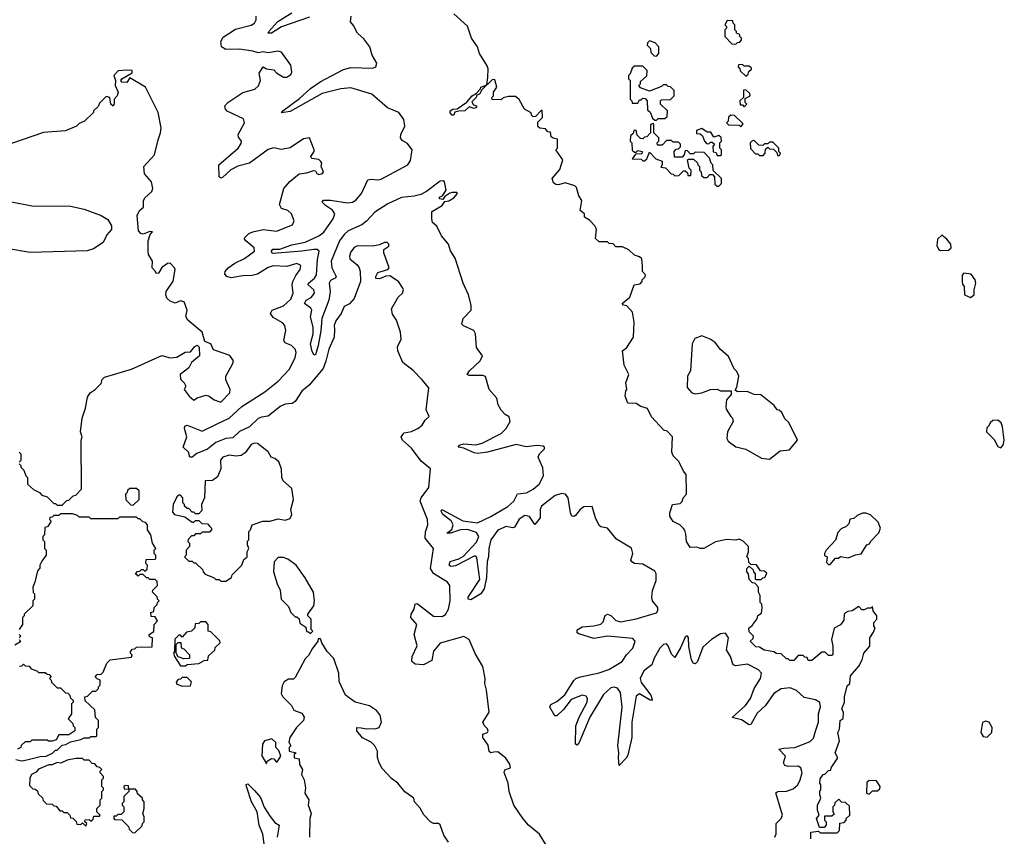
# Model space of a CAD drawing. Extents: x 2528705 to 2678277, y 911730 to 1023331.
# Tile 234 of 241: x 2672103 to 2677936, y 928620 to 933455. Entities that reach past the tile are written whole.
import ezdxf

# ---------------------------------------------------------------- set-up
doc = ezdxf.new("R2010")
doc.units = 0

msp = doc.modelspace()

# ---------------------------------------------------------------- linework, layer by layer
at = {"layer": '0CON20XD'}
for points in [[(2673820.2, 933469.8), (2673655, 933412.5), (2673594.8, 933374.8), (2673574.6, 933374.6), (2673579.6, 933385), (2673632.8, 933445), (2673715, 933496.2)], [(2673968.6, 931621.4), (2673965.9, 931575), (2673934.3, 931505), (2673917.5, 931432.5), (2673900.5, 931389.5), (2673818.8, 931291.2), (2673775, 931255.3), (2673735, 931194.1), (2673716.5, 931183.5), (2673675, 931178.8), (2673645.3, 931165), (2673575, 931106.7), (2673535, 931101.7), (2673515, 931093), (2673465, 931044.7), (2673405, 931017.7), (2673365, 930980), (2673324.8, 930975.2), (2673265, 930951.2), (2673215, 930911.4), (2673152.8, 930887.2), (2673125, 930864), (2673110.6, 930865), (2673103.5, 930895), (2673072.5, 930925), (2673094.1, 930985), (2673079.5, 931035), (2673081.1, 931048.9), (2673095, 931054.4), (2673185, 931019.4), (2673269.4, 931059.4), (2673345, 931096.7), (2673420, 931165), (2673555, 931251.8), (2673634.9, 931315.1), (2673702.1, 931385), (2673734.8, 931455), (2673740.9, 931485), (2673735.4, 931505), (2673713.1, 931525), (2673675, 931541.4), (2673667.1, 931555), (2673680, 931615), (2673674.2, 931645), (2673660.7, 931660.7), (2673605, 931692.7), (2673588.9, 931715), (2673599.2, 931735), (2673665, 931761.5), (2673708.8, 931801.2), (2673723.3, 931835), (2673717.3, 931885), (2673720.5, 931905), (2673738.8, 931941.2), (2673765.6, 931975), (2673769.3, 931999.3), (2673745, 932010.6), (2673685.7, 931994.3), (2673605, 931998.6), (2673575, 931987), (2673511.6, 931948.4), (2673480.4, 931939.6), (2673425, 931938.2), (2673355, 931925.9), (2673330.4, 931935), (2673318.6, 931948.6), (2673320.3, 931965), (2673338.3, 931985), (2673377.5, 932012.5), (2673435, 932040.2), (2673494, 932085), (2673491.8, 932105), (2673441.9, 932145), (2673434.4, 932155), (2673436.9, 932165), (2673461.2, 932188.8), (2673485, 932199.2), (2673545, 932212.5), (2673625, 932203.5), (2673718.6, 932241.4), (2673730, 932265), (2673713.8, 932305), (2673691.2, 932325), (2673655, 932338), (2673641.3, 932361.3), (2673667.5, 932455), (2673702.7, 932497.3), (2673758.3, 932541.7), (2673805, 932548.8), (2673845, 932562.5), (2673855, 932560), (2673862.5, 932545), (2673875, 932538.8), (2673896.2, 932545), (2673902.5, 932555), (2673890, 932585), (2673892.5, 932605), (2673887.5, 932615), (2673875, 932626.7), (2673833.3, 932633.3), (2673827.5, 932645), (2673846.7, 932675), (2673846.7, 932685), (2673820, 932755), (2673785, 932750), (2673705, 932696.7), (2673655, 932686.7), (2673606.9, 932696.9), (2673575, 932687.1), (2673464.7, 932605.3), (2673395, 932588), (2673354.7, 932565.3), (2673305, 932521.5), (2673295, 932517.1), (2673284.5, 932525), (2673283.4, 932596.6), (2673397.1, 932695), (2673415, 932721.2), (2673416.9, 932735), (2673399.7, 932759.7), (2673397.5, 932775), (2673434, 932845), (2673428.1, 932868.1), (2673332.6, 932912.6), (2673322.5, 932925), (2673318.1, 932945), (2673335.9, 932964.1), (2673425, 933024.3), (2673495.7, 933044.3), (2673517.1, 933062.9), (2673528.8, 933095), (2673521.7, 933138.3), (2673545, 933176.7), (2673565, 933163.3), (2673608.3, 933158.3), (2673625, 933140), (2673665, 933114), (2673685.8, 933114.2), (2673709.5, 933130.5), (2673716, 933145), (2673708.8, 933185), (2673655, 933263.3), (2673635, 933268), (2673575, 933258), (2673545, 933263.8), (2673515, 933259.2), (2673485, 933269.5), (2673405, 933281.1), (2673325, 933279.1), (2673298.2, 933295), (2673294.1, 933325), (2673308.2, 933351.8), (2673381.4, 933398.6), (2673475, 933423.1), (2673495, 933434.5), (2673503.3, 933455), (2673503.1, 933475)], [(2673848.3, 931468.3), (2673835, 931490), (2673825.4, 931535), (2673841.6, 931595), (2673841, 931635), (2673826.5, 931695), (2673834.7, 931735), (2673828, 931748), (2673789.6, 931775), (2673800.3, 931795), (2673830.2, 931809.8), (2673850.2, 931835), (2673845.8, 931855.8), (2673811.5, 931885), (2673814.8, 931895), (2673850.4, 931925), (2673862, 931945), (2673867.2, 932035), (2673877, 932085), (2673865, 932094.3), (2673845.2, 932095.2), (2673775, 932083.7), (2673605, 932070.9), (2673596, 932075), (2673595.7, 932085), (2673603.7, 932096.3), (2673645, 932097.1), (2673715, 932122.8), (2673795, 932138.6), (2673874.7, 932175), (2673905, 932196.6), (2673960.4, 932275), (2673970.6, 932305), (2673956.7, 932326.7), (2673914.1, 932355), (2673894.5, 932375.5), (2673903.3, 932386.7), (2673945, 932386.3), (2674045, 932371.6), (2674075, 932374.1), (2674095, 932387.3), (2674128.8, 932425), (2674165, 932506.9), (2674185, 932510.9), (2674225, 932506.2), (2674245, 932511.8), (2674402.5, 932595), (2674417.7, 932622.3), (2674428.6, 932685), (2674401.4, 932721.4), (2674369.8, 932739.8), (2674360, 932755), (2674361.8, 932775), (2674385.4, 932825), (2674379.4, 932865), (2674350, 932905), (2674282.3, 932932.3), (2674188.9, 933015), (2674065, 933051.3), (2674005, 933045.6), (2673895, 933018.9), (2673705, 932911.9), (2673655, 932904), (2673662, 932915), (2673760.6, 932989.4), (2673825, 933047), (2673883.8, 933086.2), (2674020.5, 933159.5), (2674065, 933171.8), (2674195, 933168.6), (2674213.3, 933175), (2674218.3, 933198.3), (2674191.2, 933245), (2674176.7, 933295), (2674141.7, 933341.7), (2674103.8, 933375), (2674080.8, 933420.8), (2674062.3, 933442.3), (2674066.2, 933475)], [(2677035, 929954), (2677008.3, 929951.7), (2676996.2, 929943.8), (2676987.5, 929935), (2676985, 929900), (2676965, 929872.5), (2676928.3, 929851.7), (2676912.5, 929785), (2676920, 929745), (2676920, 929695), (2676915, 929690), (2676895, 929690), (2676875, 929710), (2676855, 929710), (2676795, 929660), (2676775, 929660), (2676768.3, 929678.3), (2676755, 929680), (2676745, 929690), (2676715, 929690), (2676688.3, 929661.7), (2676665, 929660), (2676655, 929670), (2676645, 929670), (2676615, 929700), (2676585, 929702.5), (2676571.7, 929711.7), (2676513, 929723), (2676485, 929740), (2676465, 929742.5), (2676430, 929775), (2676448.3, 929791.7), (2676450, 929805), (2676425, 929830), (2676423.3, 929853.3), (2676442.5, 929867.5), (2676472.5, 929907.5), (2676475, 929927.5), (2676498.3, 929941.7), (2676502.5, 929975), (2676500, 929995), (2676490, 930005), (2676490, 930045), (2676480, 930065), (2676480, 930095), (2676458.3, 930118.3), (2676445, 930120), (2676425, 930140), (2676420, 930175), (2676410, 930185), (2676410, 930205), (2676425, 930220), (2676448.3, 930198.3), (2676450, 930185), (2676460, 930175), (2676460, 930145), (2676465, 930140), (2676495, 930140), (2676505, 930150), (2676518.3, 930151.7), (2676528.3, 930178.3), (2676515, 930190), (2676491.7, 930191.7), (2676468.3, 930228.3), (2676435, 930230), (2676421.7, 930241.7), (2676420, 930265), (2676410, 930275), (2676420, 930305), (2676420, 930335), (2676388.3, 930368.3), (2676365, 930380), (2676345.8, 930374.2), (2676292.3, 930377.7), (2676225, 930363.8), (2676155, 930323.8), (2676135, 930323.8), (2676115, 930332.5), (2676075, 930330), (2676052.5, 930365), (2676049.3, 930409.3), (2676043.3, 930433.3), (2676035, 930442.5), (2676014.1, 930464.1), (2675974.3, 930484.3), (2675953.6, 930516.4), (2675953.9, 930536.1), (2675970, 930585), (2676015, 930590), (2676028.3, 930601.7), (2676033.3, 930625), (2676053.6, 930646.4), (2676054.2, 930655.8), (2676051.7, 930761.7), (2676035, 930782.5), (2676008.3, 930838.3), (2675975, 930872.5), (2675966.2, 930895), (2675970, 930985), (2675938.3, 931018.3), (2675920, 931025), (2675845, 931103.8), (2675823, 931153), (2675782.5, 931165), (2675755, 931182.5), (2675705, 931183.8), (2675690, 931225), (2675693, 931257), (2675700, 931265), (2675693.3, 931305), (2675712.5, 931355), (2675685, 931410), (2675673.3, 931495), (2675700, 931515), (2675740, 931575), (2675744.1, 931664.1), (2675733, 931723), (2675700, 931760), (2675680, 931765), (2675672.5, 931775), (2675718.3, 931811.7), (2675742.5, 931885), (2675778.3, 931891.7), (2675790, 931905), (2675790, 931915), (2675808.3, 931931.7), (2675810, 931945), (2675793.3, 931965), (2675791.7, 931998.3), (2675788.3, 932038.3), (2675775, 932050), (2675745, 932060), (2675712.5, 932092.5), (2675675, 932110), (2675635, 932110), (2675618.3, 932128.3), (2675595, 932130), (2675585, 932140), (2675535, 932140), (2675515, 932160), (2675520, 932215), (2675510, 932235), (2675478.3, 932268.3), (2675450, 932285), (2675450, 932305), (2675423.3, 932325), (2675433.6, 932383.6), (2675415, 932412.5), (2675401.7, 932461.7), (2675391.2, 932471.2), (2675335, 932490), (2675295, 932477.5), (2675278.3, 932478.3), (2675265, 932490), (2675257.5, 932515), (2675302, 932568), (2675320, 932625), (2675280, 932685), (2675290, 932695), (2675288.3, 932748.3), (2675263, 932753), (2675251.7, 932761.7), (2675248.3, 932788.3), (2675231.7, 932791.7), (2675218.3, 932808.3), (2675185, 932812.5), (2675173, 932823), (2675171.7, 932848.3), (2675200, 932875), (2675198.3, 932918.3), (2675191.7, 932918.3), (2675158.3, 932881.7), (2675145, 932880), (2675135, 932890), (2675133, 932903), (2675094.4, 932925), (2675063, 932983), (2675040, 933000), (2674998.8, 933001.2), (2674967.5, 932992.5), (2674955, 932980), (2674901.7, 932981.7), (2674900, 932995), (2674910, 933005), (2674910, 933025), (2674930, 933055), (2674918.3, 933098.3), (2674905, 933100), (2674840, 933040), (2674827.5, 933015), (2674811.7, 933008.3), (2674807.5, 932995), (2674781.7, 932968.3), (2674791.7, 932951.7), (2674810, 932945), (2674810, 932935), (2674795, 932930), (2674765, 932940), (2674740, 932915), (2674705, 932913.3), (2674681.7, 932908.3), (2674675, 932890), (2674665, 932890), (2674653.3, 932903.3), (2674652.5, 932915), (2674670, 932925), (2674695, 932927.5), (2674752.5, 932967.5), (2674783.8, 933005), (2674810, 933020), (2674833.6, 933046.4), (2674835, 933056), (2674870, 933070), (2674876.7, 933113.3), (2674878, 933165), (2674872.5, 933182.5), (2674828, 933255), (2674814.2, 933294.2), (2674778.8, 933345), (2674756.9, 933416.9), (2674675, 933488.8)], [(2676345, 933310), (2676355, 933320), (2676368.3, 933321.7), (2676380, 933335), (2676380, 933345), (2676370, 933355), (2676368.3, 933368.3), (2676350, 933375), (2676350, 933385), (2676340, 933395), (2676340, 933425), (2676330, 933435), (2676328.3, 933448.3), (2676295, 933450), (2676280, 933425), (2676290, 933415), (2676290, 933405), (2676280, 933395), (2676280, 933355), (2676321.7, 933311.7), (2676345, 933310)], [(2675875, 933240), (2675890, 933255), (2675890, 933295), (2675868.3, 933318.3), (2675835, 933330), (2675821.7, 933318.3), (2675820, 933305), (2675840, 933285), (2675841.7, 933261.7), (2675861.7, 933241.7), (2675875, 933240)], [(2672355, 930580), (2672381.7, 930608.3), (2672395, 930610), (2672420, 930635), (2672435, 930640), (2672470, 930675), (2672467.5, 930965), (2672472.5, 930985), (2672462.5, 931015), (2672472.5, 931095), (2672492.5, 931155), (2672505, 931220), (2672520, 931245), (2672550, 931265), (2672585, 931300), (2672592.5, 931325), (2672605, 931337.5), (2672765, 931386.2), (2672945, 931466.7), (2672995, 931452.5), (2673035, 931456.7), (2673083, 931487), (2673115, 931487.5), (2673140.7, 931519.3), (2673155, 931527.5), (2673166.4, 931516.4), (2673167.5, 931465), (2673120, 931425), (2673106, 931394), (2673053.8, 931355), (2673056.4, 931326.4), (2673077.5, 931305), (2673087.5, 931285), (2673077.5, 931265), (2673106.7, 931225), (2673135, 931202.5), (2673155, 931216.7), (2673205, 931232.5), (2673225, 931226.7), (2673255, 931203.8), (2673295, 931191.2), (2673348.8, 931245), (2673350, 931265), (2673323.6, 931323.6), (2673323.8, 931343.8), (2673363.3, 931415), (2673370, 931435), (2673347.7, 931467.7), (2673250.7, 931500.7), (2673235, 931536.7), (2673199.3, 931549.3), (2673183.3, 931605), (2673100, 931675), (2673087, 931697), (2673096.2, 931735), (2673076.7, 931785), (2673055, 931790), (2673025, 931776.7), (2672995, 931789.2), (2672975.4, 931805.4), (2672968.5, 931825), (2672970.8, 931845), (2673012.3, 931907.7), (2673023.3, 931975), (2673020, 931985), (2672995, 932012.5), (2672978.3, 932011.7), (2672945, 931987.5), (2672925, 931953.3), (2672911.7, 931951.7), (2672907.5, 931965), (2672887.5, 931985), (2672890, 932025), (2672866.7, 932065), (2672863.8, 932085), (2672863.9, 932146.1), (2672876.4, 932183.6), (2672889.3, 932199.3), (2672875, 932201.2), (2672835, 932185.4), (2672820, 932190), (2672807.1, 932205), (2672798.8, 932295), (2672812.5, 932325), (2672837.5, 932345), (2672837, 932383), (2672845, 932400), (2672885, 932437.5), (2672891.2, 932455), (2672883.8, 932495), (2672842.3, 932542.3), (2672838, 932585), (2672901.2, 932655), (2672924.1, 932744.1), (2672938, 932785), (2672940.8, 932815), (2672924, 932905), (2672847.5, 933055), (2672755, 933110), (2672737, 933083), (2672707.5, 933085), (2672702.5, 933095), (2672707.5, 933105), (2672768.8, 933141.2), (2672770, 933155), (2672735, 933157.1), (2672686.9, 933153.1), (2672661.4, 933125), (2672670, 933095), (2672668.8, 933065), (2672685.7, 933025), (2672681.4, 933005), (2672662.5, 932985), (2672663, 932957), (2672656.4, 932943.6), (2672643.3, 932955), (2672637.5, 932995), (2672615, 933000), (2672575, 932960), (2672568.3, 932941.7), (2672540, 932915), (2672540, 932905), (2672486.4, 932853.6), (2672455, 932840), (2672440, 932825), (2672375, 932797.5), (2672245, 932787.5), (2672055, 932722.5)], [(2675875, 932860), (2675885, 932870), (2675925, 932870), (2675938.3, 932881.7), (2675940, 932915), (2675900, 932955), (2675900, 932975), (2675905, 932980), (2675958.3, 932981.7), (2675980, 933005), (2675980, 933035), (2675958.3, 933058.3), (2675945, 933060), (2675935, 933070), (2675915, 933070), (2675905, 933060), (2675835, 933032.5), (2675781.7, 933051.7), (2675770, 933065), (2675780, 933075), (2675781.7, 933088.3), (2675818.3, 933121.7), (2675820, 933155), (2675795, 933180), (2675745, 933180), (2675731.7, 933168.3), (2675720, 933135), (2675710, 933125), (2675710, 933105), (2675720, 933095), (2675720, 932985), (2675730, 932975), (2675731.7, 932961.7), (2675765, 932960), (2675775, 932980), (2675785, 932980), (2675795, 932990), (2675808.3, 932988.3), (2675820, 932975), (2675821.7, 932921.7), (2675838.3, 932908.3), (2675851.7, 932871.7), (2675865, 932860), (2675875, 932860)], [(2676405, 933120), (2676418.3, 933131.7), (2676421.7, 933148.3), (2676438.3, 933161.7), (2676438.3, 933168.3), (2676425, 933180), (2676395, 933180), (2676385, 933190), (2676361.7, 933188.3), (2676360, 933175), (2676370, 933165), (2676371.7, 933151.7), (2676405, 933120)], [(2676395, 932940), (2676410, 932955), (2676400, 932965), (2676401.7, 932988.3), (2676430, 933005), (2676428.3, 933018.3), (2676405, 933040), (2676391.7, 933038.3), (2676390, 932995), (2676370, 932975), (2676371.7, 932951.7), (2676385, 932950), (2676395, 932940)], [(2676375, 932820), (2676388.3, 932838.3), (2676338.3, 932888.3), (2676315, 932890), (2676301.7, 932878.3), (2676300, 932855), (2676290, 932845), (2676301.7, 932831.7), (2676365, 932830), (2676375, 932820)], [(2676245, 932470), (2676260, 932485), (2676260, 932515), (2676211.7, 932561.7), (2676210, 932595), (2676200, 932605), (2676190, 932635), (2676158.3, 932668.3), (2676105, 932670), (2676095, 932660), (2676075, 932660), (2676058.3, 932678.3), (2676045, 932680), (2676040, 932655), (2676028.3, 932641.7), (2675981.7, 932641.7), (2675980, 932675), (2675991.7, 932688.3), (2676005, 932690), (2676018.3, 932701.7), (2676018.3, 932718.3), (2676005, 932730), (2675975, 932730), (2675965, 932740), (2675935, 932740), (2675908.3, 932711.7), (2675881.7, 932711.7), (2675880, 932725), (2675890, 932735), (2675890, 932755), (2675860, 932785), (2675860, 932835), (2675855, 932840), (2675840, 932835), (2675840, 932785), (2675818.3, 932761.7), (2675805, 932760), (2675795, 932750), (2675781.7, 932751.7), (2675761.7, 932771.7), (2675755, 932800), (2675741.7, 932798.3), (2675738.3, 932781.7), (2675721.7, 932768.3), (2675720, 932735), (2675730, 932725), (2675731.7, 932681.7), (2675745, 932670), (2675755, 932670), (2675765, 932680), (2675790, 932675), (2675788.3, 932661.7), (2675751.7, 932658.3), (2675731.7, 932631.7), (2675785, 932630), (2675795, 932620), (2675805, 932620), (2675818.3, 932631.7), (2675835, 932670), (2675871.7, 932631.7), (2675908.3, 932618.3), (2675910, 932595), (2675901.7, 932581.7), (2675928.3, 932578.3), (2675961.7, 932541.7), (2675975, 932540), (2675985, 932530), (2676008.3, 932531.7), (2676035, 932560), (2676045, 932560), (2676058.3, 932548.3), (2676061.7, 932531.7), (2676078.3, 932531.7), (2676080, 932565), (2676070, 932575), (2676060, 932625), (2676065, 932630), (2676095, 932630), (2676118.3, 932608.3), (2676120, 932595), (2676130, 932585), (2676130, 932565), (2676140, 932555), (2676141.7, 932531.7), (2676155, 932520), (2676175, 932520), (2676191.7, 932538.3), (2676208.3, 932538.3), (2676220, 932525), (2676221.7, 932481.7), (2676235, 932470), (2676245, 932470)], [(2676255, 932650), (2676260, 932655), (2676260, 932685), (2676250, 932695), (2676250, 932725), (2676260, 932735), (2676258.3, 932758.3), (2676245, 932770), (2676215, 932760), (2676198.3, 932788.3), (2676175, 932790), (2676145, 932810), (2676111.7, 932798.3), (2676111.7, 932781.7), (2676135, 932780), (2676148.3, 932768.3), (2676160, 932735), (2676171.7, 932721.7), (2676185, 932720), (2676195, 932730), (2676205, 932730), (2676218.3, 932718.3), (2676210, 932705), (2676211.7, 932671.7), (2676228.3, 932668.3), (2676235, 932650), (2676255, 932650)], [(2676605, 932650), (2676610, 932665), (2676600, 932675), (2676600, 932695), (2676565, 932730), (2676545, 932730), (2676535, 932720), (2676515, 932720), (2676505, 932710), (2676481.7, 932711.7), (2676455, 932740), (2676441.7, 932738.3), (2676430, 932725), (2676431.7, 932691.7), (2676461.7, 932661.7), (2676475, 932660), (2676485, 932650), (2676508.3, 932651.7), (2676520, 932665), (2676521.7, 932688.3), (2676535, 932700), (2676545, 932690), (2676568.3, 932688.3), (2676588.3, 932668.3), (2676591.7, 932651.7), (2676605, 932650)], [(2676576.4, 928615), (2676583.9, 928635), (2676585.2, 928694.8), (2676614.3, 928725.7), (2676621.6, 928745), (2676583.2, 928876.8), (2676595, 928886.2), (2676645, 928888.1), (2676685, 928900.8), (2676711.9, 928925), (2676727.5, 928955), (2676738.3, 928995), (2676731.2, 929025), (2676715, 929036.2), (2676655, 929033.1), (2676635, 929040), (2676628, 929055), (2676640.4, 929095), (2676600.6, 929135), (2676627.5, 929142.5), (2676695.6, 929145), (2676785, 929182), (2676805, 929201.4), (2676817.2, 929242.8), (2676835.2, 929295.2), (2676835.6, 929345), (2676847.5, 929387.5), (2676842.7, 929412.7), (2676818, 929428), (2676751.3, 929441.3), (2676705, 929483.5), (2676668.1, 929498.1), (2676615, 929492.6), (2676571.6, 929465), (2676521.3, 929395), (2676471.3, 929348.7), (2676435, 929282.5), (2676425, 929280.8), (2676379.5, 929309.5), (2676324, 929324), (2676403, 929395), (2676432.5, 929435), (2676454.1, 929495), (2676491.4, 929555), (2676496.7, 929585), (2676480, 929605), (2676415, 929639.6), (2676345, 929630), (2676329.4, 929635), (2676314.7, 929684.7), (2676290.6, 929725), (2676302.2, 929795), (2676285, 929822.9), (2676255, 929819.1), (2676201.4, 929785), (2676150.6, 929739.4), (2676117.5, 929655), (2676105, 929640.6), (2676095, 929642.5), (2676083.9, 929663.9), (2676067.1, 929742.9), (2676065, 929797.5), (2676057.1, 929807.1), (2676045, 929800), (2676020.1, 929739.9), (2675985, 929679.2), (2675965, 929699.1), (2675945, 929748.2), (2675935, 929758.7), (2675917.8, 929755), (2675895, 929733.4), (2675860.8, 929675), (2675848.1, 929635), (2675799.7, 929600.3), (2675779.8, 929555), (2675785, 929530), (2675842.6, 929455), (2675849.2, 929430.8), (2675845, 929424.7), (2675835, 929427.9), (2675775, 929462.8), (2675755, 929450.4), (2675730, 929295), (2675730.4, 929205), (2675705, 929101.2), (2675695, 929081.9), (2675655, 929040), (2675649.6, 929085), (2675653.3, 929113.3), (2675647.2, 929157.2), (2675672.7, 929385), (2675661.5, 929471.5), (2675645, 929496.6), (2675625, 929503.3), (2675605, 929498.1), (2675560.8, 929459.2), (2675479.8, 929325), (2675418, 929175), (2675405, 929160), (2675395.8, 929165.8), (2675397.5, 929275), (2675416.7, 929325), (2675464.2, 929414.2), (2675466, 929435), (2675459.6, 929449.6), (2675435, 929454.8), (2675370.9, 929429.1), (2675325, 929370.9), (2675285, 929333.6), (2675273.4, 929333.4), (2675244.2, 929385), (2675248.8, 929401.2), (2675285, 929418.6), (2675331.7, 929458.3), (2675386.7, 929543.3), (2675397.1, 929555), (2675424.4, 929565), (2675535, 929587.5), (2675592.5, 929607.5), (2675671.4, 929655), (2675697.8, 929695), (2675735, 929734.7), (2675748.5, 929775), (2675735, 929791), (2675584.9, 929805.1), (2675505, 929791.6), (2675415, 929818.5), (2675405.6, 929825), (2675405, 929843.3), (2675435, 929860.4), (2675505, 929865.3), (2675545, 929875.3), (2675560.2, 929889.8), (2675572.4, 929927.6), (2675584.7, 929935.3), (2675605, 929926.5), (2675635, 929897.8), (2675665, 929889.8), (2675755, 929908.4), (2675875, 929944.1), (2675883.6, 929956.4), (2675882.8, 929975), (2675852.5, 930015), (2675847.5, 930035), (2675851.3, 930075), (2675874.3, 930135), (2675874.2, 930175), (2675865, 930190), (2675795, 930232.1), (2675745, 930235.5), (2675728.6, 930245), (2675724.5, 930255), (2675734.5, 930295), (2675726.5, 930326.5), (2675638.7, 930378.7), (2675585, 930444), (2675545, 930452.5), (2675535, 930460), (2675513.5, 930505), (2675493.6, 930573.6), (2675445, 930570.8), (2675423.1, 930555), (2675395, 930520), (2675385, 930512.9), (2675375, 930515.8), (2675366, 930536), (2675351.7, 930625), (2675336, 930646), (2675315, 930650.2), (2675275, 930637.6), (2675194.7, 930575.3), (2675186, 930555), (2675186.7, 930505), (2675155, 930465.5), (2675123.8, 930513.8), (2675095, 930520), (2675062.4, 930497.6), (2675035, 930450.8), (2675025, 930446.5), (2674984.9, 930455.1), (2674935, 930433.3), (2674894.2, 930375.8), (2674881.6, 930325), (2674880.7, 930275), (2674872, 930248), (2674868.5, 930151.5), (2674855.3, 930084.7), (2674834.3, 930055), (2674775, 930020.5), (2674760, 930025), (2674759.1, 930035), (2674829.4, 930140.6), (2674811.7, 930271.7), (2674805, 930278.8), (2674795, 930278.3), (2674685, 930220.8), (2674657.5, 930217.5), (2674647.1, 930225), (2674653.7, 930246.3), (2674705, 930262.1), (2674732.3, 930277.7), (2674808.5, 930361.5), (2674822.4, 930395), (2674808.8, 930418.8), (2674755, 930436.7), (2674715, 930434.3), (2674655, 930414.2), (2674634, 930414), (2674663.8, 930436.2), (2674671.2, 930465), (2674658.6, 930488.6), (2674609.3, 930525), (2674600.8, 930545), (2674604, 930555), (2674728.7, 930488.7), (2674815, 930476.8), (2674895, 930514.4), (2674995, 930572), (2675031.4, 930605), (2675052.7, 930647.3), (2675105, 930653.8), (2675145.8, 930675), (2675180.2, 930705), (2675206.8, 930755), (2675202.6, 930802.6), (2675175.5, 930865), (2675181.9, 930885), (2675211.4, 930915), (2675212, 930925), (2675205, 930930.8), (2675166.6, 930933.4), (2675103.6, 930926.4), (2675045, 930939.1), (2674875, 930894), (2674817, 930887), (2674795, 930889.6), (2674735, 930917.5), (2674700, 930925), (2674709.2, 930935), (2674735, 930944.7), (2674805, 930938.1), (2674843.2, 930946.8), (2674955.2, 931004.8), (2674985.4, 931035), (2675008.5, 931075), (2675003, 931103), (2674978.2, 931118.2), (2674955, 931142.5), (2674937.5, 931175), (2674929.2, 931215), (2674884.4, 931265), (2674862.5, 931342.5), (2674847.5, 931347.5), (2674765, 931348.9), (2674753.5, 931355), (2674767.1, 931375), (2674830, 931435), (2674844, 931465), (2674808.9, 931515), (2674802.5, 931595), (2674794.4, 931614.4), (2674731.7, 931641.7), (2674723, 931653), (2674730.5, 931685), (2674777.5, 931735), (2674778, 931765), (2674762, 931825), (2674730, 931895), (2674682.5, 932042.5), (2674655, 932086.7), (2674643.3, 932125), (2674602.5, 932175), (2674575, 932232.9), (2674548.6, 932255), (2674544.1, 932275.9), (2674543.8, 932315), (2674548.8, 932321.2), (2674605.6, 932354.4), (2674621.2, 932378.8), (2674645, 932382), (2674675, 932400.8), (2674697.5, 932425), (2674692.5, 932432.5), (2674665, 932432), (2674651.2, 932428.8), (2674622.5, 932407.5), (2674609.3, 932390.7), (2674590, 932395), (2674590, 932405), (2674607.5, 932412.5), (2674630, 932445), (2674620, 932495), (2674611.7, 932501.7), (2674595, 932498.8), (2674512.2, 932437.8), (2674479.3, 932420.7), (2674440.6, 932409.4), (2674365, 932402.7), (2674284.9, 932365.1), (2674207.3, 932315), (2674158.6, 932261.4), (2674130.5, 932239.5), (2674049.7, 932205), (2674025, 932184), (2673998.6, 932145), (2673949.2, 932025), (2673951.9, 931985), (2673977.3, 931935), (2673972.2, 931925), (2673945, 931910.3), (2673936.1, 931895), (2673941.5, 931845), (2673934.2, 931795), (2673892.3, 931685), (2673887.9, 931612.1), (2673871.3, 931525), (2673855, 931471.2), (2673848.3, 931468.3)], [(2672055, 932376.7), (2672175, 932353.8), (2672405, 932350), (2672485, 932333.3), (2672585, 932296.2), (2672625, 932272.5), (2672647.5, 932235), (2672646.7, 932213.3), (2672619.3, 932180.7), (2672597.5, 932135), (2672540.7, 932099.3), (2672503, 932087), (2672165, 932077.5), (2672025, 932100)], [(2677558.3, 932088.3), (2677605, 932090.8), (2677622, 932105), (2677620, 932125), (2677596.3, 932156.3), (2677565, 932180), (2677540, 932155), (2677536.7, 932116.7), (2677547.5, 932095), (2677558.3, 932088.3)], [(2675242.5, 928535), (2675183, 928633), (2675117.5, 928685), (2675085, 928722.5), (2675030, 928805), (2675003.3, 928885), (2674996.2, 928935), (2674973, 928997), (2674977, 929013), (2675010, 929025), (2675007.7, 929047.7), (2674982.7, 929082.7), (2674935, 929119.2), (2674912, 929118), (2674895, 929114.4), (2674885, 929121.2), (2674878.9, 929158.9), (2674845.8, 929205), (2674846.7, 929225), (2674875, 929234.2), (2674878.3, 929241.7), (2674875, 929256.7), (2674856.7, 929275), (2674847.5, 929295), (2674884, 929355), (2674868.8, 929485), (2674858.8, 929525), (2674860, 929555), (2674847.5, 929625), (2674801.7, 929701.7), (2674765.9, 929785.9), (2674733.6, 929803.6), (2674595, 929762.9), (2674555, 929715.6), (2674545, 929660), (2674495, 929635.6), (2674445, 929638.6), (2674425.9, 929655), (2674428.6, 929685), (2674457.7, 929747.7), (2674439.4, 929815), (2674455.5, 929875), (2674420.5, 929915), (2674422.5, 929935), (2674440, 929965), (2674445.7, 929994.3), (2674455, 929997.8), (2674465, 929993.1), (2674555, 929922.8), (2674605, 929921.2), (2674626.3, 929933.7), (2674642.9, 929965), (2674652.5, 930015), (2674650.8, 930105), (2674636.7, 930125), (2674555.2, 930175.2), (2674536.1, 930205), (2674554, 930325), (2674505.8, 930385), (2674507.6, 930422.4), (2674520, 930465), (2674519.5, 930495), (2674475.5, 930605), (2674480.6, 930625), (2674526.7, 930685), (2674536.5, 930796.5), (2674481.7, 930841.7), (2674425, 930918.6), (2674371.3, 930965), (2674363.9, 930985), (2674380.8, 931009.2), (2674425, 931017.7), (2674460.8, 931035), (2674487.5, 931055), (2674505.7, 931084.3), (2674529.2, 931105), (2674511.9, 931145), (2674527.5, 931275), (2674485, 931323.8), (2674435, 931378.8), (2674373.8, 931425), (2674342.5, 931495), (2674341.7, 931518.3), (2674363.6, 931563.6), (2674360, 931605), (2674336.2, 931675), (2674311.2, 931711.2), (2674306.4, 931743.6), (2674345, 931812.5), (2674370, 931835), (2674376.2, 931855), (2674373.3, 931865), (2674347.5, 931905), (2674295, 931937.5), (2674273, 931937), (2674235, 931920), (2674213, 931923), (2674212.5, 931935), (2674225, 931957.5), (2674283.9, 931976.1), (2674291.2, 931985), (2674260, 932075), (2674260, 932095), (2674290, 932115), (2674290, 932125), (2674280, 932135), (2674265, 932136.7), (2674235, 932122.5), (2674195, 932113.8), (2674105, 932115.7), (2674085, 932106), (2674065, 932080), (2674056.9, 932055), (2674058.6, 932038.6), (2674103.2, 932003.2), (2674114.3, 931985), (2674120.8, 931965), (2674121.2, 931905), (2674084, 931805), (2674056.8, 931773.2), (2674025, 931756.7), (2674007.5, 931715), (2673975, 931672.5), (2673965.4, 931645), (2673968.6, 931621.4)], [(2677735, 931810), (2677757.5, 931825), (2677757.5, 931855), (2677768, 931895), (2677764.3, 931915), (2677738.9, 931948.9), (2677696.7, 931953.3), (2677687, 931943), (2677686.7, 931905), (2677688.3, 931888.3), (2677697.5, 931875), (2677700, 931825), (2677735, 931810)], [(2676545, 930852.5), (2676608.3, 930901.7), (2676662.5, 930907.5), (2676710, 930965), (2676660, 931070), (2676635, 931092.5), (2676618.3, 931128.3), (2676602.5, 931142.5), (2676590, 931145), (2676571.7, 931171.7), (2676493.6, 931233.6), (2676455, 931236.7), (2676413, 931253), (2676355, 931252.5), (2676341.7, 931261.7), (2676351.7, 931278.3), (2676362.5, 931345), (2676351.2, 931371.2), (2676335, 931387.5), (2676301.2, 931461.2), (2676255, 931502), (2676224.1, 931544.1), (2676194, 931564), (2676145, 931582.5), (2676101.7, 931568.3), (2676086.7, 931535), (2676076.7, 931375), (2676060, 931345), (2676056.7, 931276.7), (2676085, 931246.7), (2676105, 931240), (2676145, 931246.2), (2676196.1, 931266.1), (2676235, 931266.7), (2676255, 931257.5), (2676317.5, 931257.5), (2676317.5, 931235), (2676290, 931205), (2676286.7, 931165), (2676288.3, 931148.3), (2676316.7, 931105), (2676326.7, 931095), (2676330, 931075), (2676295.8, 931015), (2676292.5, 930975), (2676300, 930960), (2676346.4, 930926.4), (2676405, 930912), (2676498.3, 930858.3), (2676545, 930852.5)], [(2677915, 930920), (2677930, 930935), (2677936, 930965), (2677925.8, 931045), (2677917.6, 931067.6), (2677905, 931078.8), (2677895, 931083.8), (2677868.3, 931081.7), (2677851.7, 931068.3), (2677845, 931050), (2677831.7, 931038.3), (2677830, 931015), (2677875, 930970), (2677897, 930927), (2677915, 930920)], [(2673325, 930130), (2673358.3, 930151.7), (2673361.7, 930168.3), (2673420, 930225), (2673431.7, 930258.3), (2673450, 930275), (2673450, 930305), (2673460, 930325), (2673452.5, 930345), (2673453, 930367), (2673460, 930375), (2673460, 930425), (2673470, 930435), (2673480, 930465), (2673544.2, 930485.8), (2673585, 930486), (2673635, 930500), (2673675, 930491.2), (2673705, 930502.5), (2673716.2, 930525), (2673710, 930555), (2673726, 930615), (2673715, 930680), (2673663.8, 930725), (2673656.7, 930745), (2673653.3, 930795), (2673637.3, 930837.3), (2673615, 930856.7), (2673593.3, 930865), (2673576, 930896), (2673512.5, 930945), (2673495, 930948), (2673475, 930940), (2673439.5, 930890.5), (2673415.9, 930874.1), (2673385, 930870), (2673345, 930876.9), (2673307.5, 930865), (2673293, 930847), (2673293.8, 930795), (2673275, 930747.5), (2673245, 930727.5), (2673202.5, 930725), (2673197.5, 930625), (2673180, 930585), (2673181.7, 930548.3), (2673165, 930530), (2673145, 930530), (2673135, 930540), (2673125, 930540), (2673105, 930560), (2673095, 930560), (2673080, 930575), (2673080, 930585), (2673070, 930595), (2673070, 930625), (2673055, 930640), (2673045, 930640), (2673035, 930630), (2673012.5, 930585), (2673008.3, 930538.3), (2673020, 930525), (2673081.7, 930511.7), (2673125, 930480), (2673135, 930480), (2673145, 930490), (2673165, 930490), (2673181.7, 930471.7), (2673215, 930470), (2673230, 930455), (2673240, 930445), (2673240, 930435), (2673228.3, 930421.7), (2673185, 930420), (2673175, 930410), (2673145, 930410), (2673135, 930400), (2673121.7, 930398.3), (2673101.7, 930378.3), (2673100, 930365), (2673110, 930355), (2673110, 930335), (2673090, 930315), (2673090, 930285), (2673080, 930275), (2673105, 930250), (2673125, 930250), (2673135, 930240), (2673145, 930240), (2673188.3, 930198.3), (2673190, 930185), (2673201.7, 930171.7), (2673255, 930150), (2673265, 930140), (2673285, 930140), (2673295, 930130), (2673325, 930130)], [(2672100, 930895), (2672110, 930885), (2672110, 930845), (2672100, 930835)], [(2672100, 930825), (2672110, 930815), (2672110, 930805), (2672128.3, 930788.3), (2672140, 930755), (2672150, 930745), (2672150, 930705), (2672185, 930672.5), (2672220, 930655), (2672235, 930640), (2672265, 930630), (2672305, 930590), (2672315, 930590), (2672325, 930580), (2672355, 930580)], [(2672775, 930580), (2672810, 930615), (2672810, 930665), (2672795, 930680), (2672755, 930680), (2672741.7, 930668.3), (2672740, 930655), (2672730, 930645), (2672731.7, 930611.7), (2672761.7, 930581.7), (2672775, 930580)], [(2672115, 929067.5), (2672145, 929073.3), (2672225, 929092.5), (2672260, 929095), (2672297, 929113), (2672315, 929130), (2672325, 929130), (2672355, 929160), (2672377, 929163), (2672405, 929180), (2672465, 929192.5), (2672485, 929202.5), (2672517.5, 929202.5), (2672525, 929210), (2672555, 929210), (2672560, 929215), (2672560, 929255), (2672570, 929265), (2672570, 929305), (2672553, 929323), (2672548.3, 929368.3), (2672491.7, 929421.7), (2672490, 929445), (2672505, 929450), (2672535, 929480), (2672555, 929480), (2672570, 929495), (2672570, 929505), (2672580, 929515), (2672580, 929545), (2672561.7, 929551.7), (2672550, 929565), (2672561.7, 929578.3), (2672585, 929580), (2672598.3, 929591.7), (2672620, 929645), (2672640, 929665), (2672765, 929680), (2672770, 929695), (2672760, 929705), (2672760, 929715), (2672771.7, 929728.3), (2672785, 929730), (2672795, 929740), (2672888.3, 929741.7), (2672890, 929795), (2672871.7, 929801.7), (2672870, 929815), (2672898.3, 929831.7), (2672900, 929875), (2672920, 929895), (2672905, 929920), (2672881.7, 929921.7), (2672880, 929945), (2672898.3, 929951.7), (2672900, 929975), (2672918.3, 929991.7), (2672920, 930005), (2672930, 930015), (2672920, 930025), (2672918.3, 930038.3), (2672890, 930065), (2672891.7, 930078.3), (2672920, 930105), (2672918.3, 930128.3), (2672905, 930140), (2672875, 930140), (2672865, 930150), (2672855, 930150), (2672835, 930170), (2672815, 930170), (2672805, 930160), (2672790, 930175), (2672801.7, 930188.3), (2672815, 930190), (2672825, 930200), (2672835, 930200), (2672845, 930190), (2672858.3, 930201.7), (2672860, 930225), (2672850, 930235), (2672851.7, 930258.3), (2672905, 930260), (2672910, 930265), (2672910, 930285), (2672900, 930295), (2672900, 930315), (2672910, 930325), (2672890, 930355), (2672880, 930405), (2672860, 930435), (2672860, 930465), (2672848.3, 930478.3), (2672831.7, 930481.7), (2672815, 930500), (2672805, 930500), (2672795, 930510), (2672695, 930510), (2672685, 930500), (2672525, 930500), (2672515, 930510), (2672455, 930510), (2672445, 930520), (2672415, 930530), (2672345, 930530), (2672335, 930520), (2672305, 930520), (2672295, 930510), (2672281.7, 930508.3), (2672280, 930495), (2672290, 930485), (2672268.3, 930451.7), (2672251.7, 930448.3), (2672250, 930405), (2672240, 930395), (2672240, 930375), (2672250, 930365), (2672250, 930325), (2672260, 930315), (2672260, 930285), (2672235, 930250), (2672222.5, 930225), (2672221.7, 930208.3), (2672208.3, 930191.7), (2672192.5, 930125), (2672180, 930095), (2672183, 930063), (2672190, 930055), (2672190, 930025), (2672180, 930015), (2672180, 929985), (2672130, 929935), (2672130, 929925), (2672120, 929915), (2672120, 929875), (2672100, 929845)], [(2676905, 930230), (2676935, 930266), (2676953.3, 930266.7), (2676965, 930276), (2677011.7, 930268.3), (2677055, 930286.7), (2677088.3, 930291.7), (2677122.5, 930345), (2677138.3, 930351.7), (2677142.5, 930365), (2677192.5, 930417.5), (2677202.5, 930445), (2677189.3, 930479.3), (2677142.5, 930522.5), (2677115, 930532.5), (2677095, 930532.5), (2677065, 930520), (2677045, 930502.5), (2677021.7, 930498.3), (2677015, 930470), (2677000, 930455), (2676970, 930440), (2676950.7, 930419.3), (2676935, 930372.5), (2676880, 930315), (2676870, 930295), (2676871.7, 930281.7), (2676886.7, 930275), (2676881.7, 930241.7), (2676895, 930230), (2676905, 930230)], [(2673825, 929820), (2673840, 929835), (2673830, 929845), (2673830, 929905), (2673810, 929925), (2673810, 929935), (2673846.2, 929985), (2673850, 930015), (2673843.3, 930065), (2673795, 930150), (2673740, 930225), (2673691.7, 930261.7), (2673665, 930270), (2673635, 930270), (2673610, 930245), (2673607.5, 930185), (2673627.5, 930115), (2673646.4, 930076.4), (2673652.5, 930025), (2673695, 929980), (2673710, 929945), (2673735, 929920), (2673745, 929920), (2673758.3, 929908.3), (2673761.7, 929881.7), (2673798.3, 929858.3), (2673801.7, 929831.7), (2673815, 929830), (2673825, 929820)], [(2676790, 928605), (2676790, 928645), (2676835, 928650), (2676845, 928640), (2676945, 928640), (2676960, 928655), (2676961.7, 928698.3), (2676988.3, 928701.7), (2677000, 928715), (2677000, 928725), (2677020, 928745), (2677018.3, 928798.3), (2676995, 928820), (2676971.7, 928821.7), (2676955, 928840), (2676931.7, 928818.3), (2676930, 928805), (2676920, 928795), (2676920, 928765), (2676928.3, 928751.7), (2676915, 928740), (2676871.7, 928738.3), (2676870, 928715), (2676880, 928705), (2676880, 928685), (2676868.3, 928671.7), (2676841.7, 928671.7), (2676823.3, 928725), (2676840, 928745), (2676830, 928775), (2676830, 928805), (2676850, 928845), (2676842.5, 928865), (2676843, 928887), (2676850, 928895), (2676850, 928925), (2676842.5, 928935), (2676845, 928960), (2676862.5, 928985), (2676872.5, 928987.5), (2676895, 929010), (2676908.3, 929011.7), (2676910, 929025), (2676950, 929085), (2676934, 929115), (2676960, 929185), (2676950, 929235), (2676960, 929255), (2676963.8, 929305), (2676981.7, 929318.3), (2676983, 929353), (2676973.3, 929375), (2676990, 929415), (2676990, 929445), (2677005, 929510), (2677020, 929525), (2677025, 929570), (2677073.6, 929626.4), (2677093.8, 929665), (2677104, 929705), (2677140, 929745), (2677140, 929795), (2677161.7, 929828.3), (2677170, 929855), (2677163.3, 929865), (2677163.8, 929885), (2677180, 929905), (2677180, 929925), (2677160, 929955), (2677155, 929980), (2677145, 929970), (2677125, 929970), (2677105, 929960), (2677091.7, 929961.7), (2677075, 929980), (2677035, 929954)], [(2673085, 929630), (2673095, 929637.5), (2673165, 929643.3), (2673195, 929660), (2673217, 929663), (2673221.7, 929688.3), (2673258.3, 929721.7), (2673261.7, 929738.3), (2673290, 929765), (2673288.3, 929778.3), (2673235, 929830), (2673220, 929835), (2673220, 929875), (2673205, 929890), (2673175, 929890), (2673165, 929880), (2673141.7, 929878.3), (2673140, 929855), (2673120, 929835), (2673091.7, 929828.3), (2673065, 929800), (2673055, 929810), (2673045, 929810), (2673023, 929787), (2673020, 929715), (2673014, 929705), (2673020, 929685), (2673055, 929630), (2673085, 929630)], [(2672100, 929785), (2672108.3, 929771.7), (2672075, 929752.5)], [(2672100, 929815), (2672110, 929805), (2672100, 929795)], [(2673075, 929670), (2673041.7, 929681.7), (2673030, 929705), (2673030, 929755), (2673041.7, 929768.3), (2673058.3, 929768.3), (2673060, 929735), (2673075, 929730), (2673110, 929695), (2673110, 929675), (2673105, 929672.5), (2673075, 929670)], [(2674643.8, 928585), (2674615, 928626.7), (2674595, 928687.5), (2674585, 928696.7), (2674555, 928696.7), (2674537.5, 928705), (2674496.4, 928746.4), (2674476.1, 928786.1), (2674442.5, 928825), (2674437.5, 928845), (2674385, 928882.5), (2674342.5, 928935), (2674305, 928962.5), (2674250.7, 929020.7), (2674232.5, 929055), (2674223, 929087), (2674222.5, 929125), (2674207.5, 929155), (2674185, 929177.5), (2674133.6, 929203.6), (2674100, 929245), (2674100, 929265), (2674127, 929263), (2674155, 929256.2), (2674215, 929258.8), (2674232.5, 929265), (2674246.2, 929295), (2674237.7, 929337.7), (2674217.5, 929365), (2674175, 929393.3), (2674090, 929415), (2674032.5, 929455), (2673995.9, 929535.9), (2673993.3, 929585), (2673963.6, 929673.6), (2673923.9, 929713.9), (2673892.5, 929765), (2673885, 929790), (2673871.7, 929788.3), (2673870, 929775), (2673835, 929730), (2673815, 929690), (2673795, 929670), (2673735, 929560), (2673725, 929550), (2673695, 929550), (2673670, 929535), (2673658.3, 929511.7), (2673652.5, 929465), (2673662.5, 929445), (2673712.5, 929395), (2673727, 929367), (2673775, 929350), (2673788, 929325), (2673783.6, 929306.4), (2673742.5, 929265), (2673702.5, 929205), (2673698.3, 929178.3), (2673710, 929155), (2673700, 929145), (2673700, 929125), (2673740, 929115), (2673730, 929105), (2673730, 929085), (2673758.3, 929078.3), (2673760, 929045), (2673777.5, 929015), (2673772.5, 928985), (2673787.5, 928955), (2673796.4, 928906.4), (2673792.5, 928875), (2673816.4, 928836.4), (2673812.5, 928805), (2673830, 928755), (2673822.5, 928725), (2673820, 928615)], [(2672101.7, 929628.3), (2672115, 929630), (2672125, 929640), (2672135, 929630), (2672158.3, 929628.3), (2672171.7, 929611.7), (2672205, 929600), (2672215, 929590), (2672255, 929590), (2672265, 929580), (2672278.3, 929578.3), (2672290, 929565), (2672280, 929555), (2672290, 929545), (2672291.7, 929531.7), (2672325, 929500), (2672345, 929500), (2672375, 929470), (2672388.3, 929468.3), (2672400, 929455), (2672401.7, 929441.7), (2672420, 929425), (2672420, 929415), (2672410, 929405), (2672410, 929345), (2672390, 929315), (2672418.3, 929288.3), (2672420, 929275), (2672430, 929265), (2672430, 929245), (2672395, 929220), (2672335, 929220), (2672318.3, 929191.7), (2672295, 929182.5), (2672273, 929183), (2672265, 929190), (2672175, 929190), (2672165, 929180), (2672135, 929180), (2672111.7, 929158.3), (2672110, 929145), (2672090, 929135)], [(2673068.3, 929508.3), (2673115, 929510), (2673120, 929535), (2673095, 929560), (2673065, 929560), (2673055, 929550), (2673041.7, 929548.3), (2673030, 929535), (2673035, 929520), (2673068.3, 929508.3)], [(2677835, 929207.5), (2677862, 929235), (2677864.3, 929265), (2677845.6, 929295.6), (2677825, 929302), (2677806.2, 929293.8), (2677797.5, 929235), (2677811.7, 929211.7), (2677835, 929207.5)], [(2673565, 929050), (2673570, 929065), (2673595, 929080), (2673608.3, 929078.3), (2673621.7, 929061.7), (2673628.3, 929061.7), (2673650, 929095), (2673638.3, 929128.3), (2673620, 929145), (2673620, 929175), (2673596.4, 929196.4), (2673552.5, 929185), (2673541.2, 929165), (2673537, 929097), (2673565, 929050)], [(2672080, 929075), (2672115, 929067.5)], [(2672495, 928680), (2672500, 928695), (2672490, 928705), (2672491.7, 928718.3), (2672515, 928720), (2672525, 928710), (2672538.3, 928721.7), (2672541.7, 928738.3), (2672575, 928740), (2672580, 928745), (2672560, 928765), (2672560, 928785), (2672580, 928805), (2672580, 928835), (2672590, 928845), (2672590, 928885), (2672600, 928895), (2672600, 928905), (2672590, 928915), (2672590, 928955), (2672600, 928965), (2672600, 928975), (2672580, 928995), (2672580, 929005), (2672590, 929015), (2672578.3, 929028.3), (2672561.7, 929031.7), (2672548.3, 929048.3), (2672531.7, 929051.7), (2672515, 929070), (2672485, 929070), (2672475, 929080), (2672435, 929080), (2672385, 929070), (2672346.7, 929053.3), (2672325, 929056.7), (2672295, 929042.5), (2672275, 929042.5), (2672215, 929017.5), (2672200, 929000), (2672173.6, 928986.4), (2672162.5, 928965), (2672161.7, 928921.7), (2672181.7, 928901.7), (2672195, 928900), (2672208.3, 928888.3), (2672211.7, 928871.7), (2672238.3, 928848.3), (2672241.7, 928831.7), (2672261.7, 928811.7), (2672295, 928810), (2672305, 928800), (2672318.3, 928798.3), (2672341.7, 928771.7), (2672355, 928770), (2672365, 928760), (2672385, 928760), (2672400, 928745), (2672405, 928730), (2672418.3, 928728.3), (2672438.3, 928708.3), (2672441.7, 928691.7), (2672465, 928690), (2672475, 928700), (2672495, 928680)], [(2677135, 928870), (2677155, 928890), (2677185, 928890), (2677198.3, 928901.7), (2677200, 928915), (2677178.3, 928948.3), (2677135, 928950), (2677121.7, 928938.3), (2677120, 928875), (2677135, 928870)], [(2672785, 928640), (2672828.3, 928681.7), (2672830, 928695), (2672840, 928705), (2672840, 928735), (2672832.5, 928755), (2672840, 928785), (2672840, 928825), (2672830, 928835), (2672830, 928845), (2672801.7, 928871.7), (2672800, 928885), (2672788.3, 928898.3), (2672750, 928900), (2672748.3, 928918.3), (2672725, 928920), (2672720, 928915), (2672721.7, 928901.7), (2672750, 928900), (2672750, 928885), (2672720, 928855), (2672720, 928825), (2672710, 928815), (2672710, 928805), (2672720, 928795), (2672720, 928765), (2672705, 928750), (2672685, 928750), (2672675, 928740), (2672661.7, 928738.3), (2672660, 928725), (2672665, 928720), (2672708.3, 928718.3), (2672748.3, 928678.3), (2672751.7, 928661.7), (2672771.7, 928641.7), (2672785, 928640)], [(2673550.8, 928575), (2673542.7, 928632.7), (2673522, 928685), (2673510.5, 928765), (2673475.5, 928825), (2673446, 928914), (2673445, 928926), (2673455, 928930.8), (2673495, 928890.4), (2673529.3, 928849.3), (2673552.1, 928792.1), (2673586.4, 928736.4), (2673615, 928702), (2673639.7, 928685), (2673628.6, 928615)]]:
    msp.add_lwpolyline(points, dxfattribs=at)

doc.saveas('drawing.dxf')
